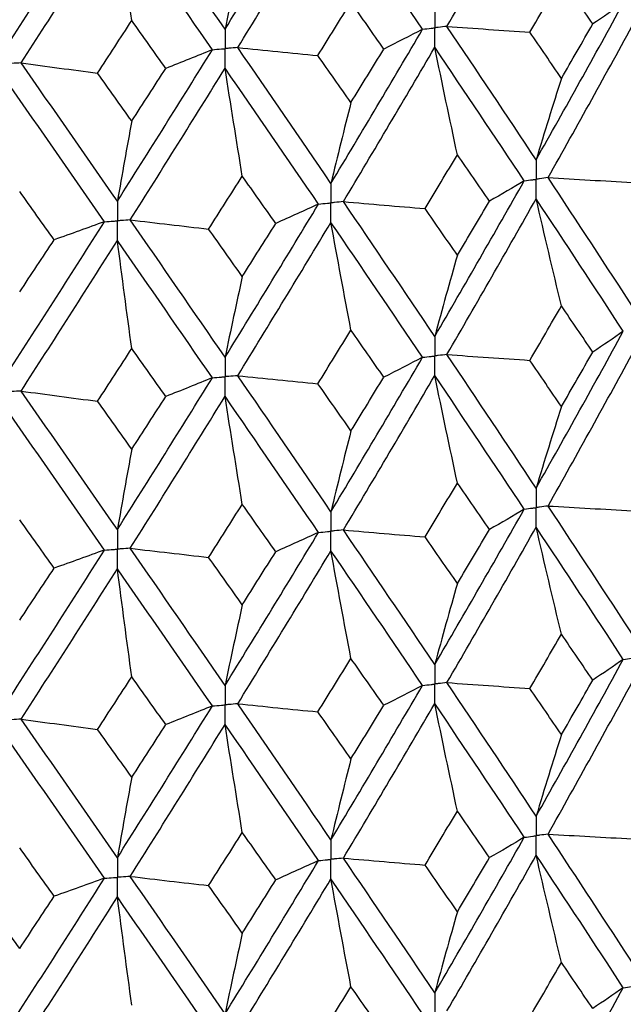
# Model space of a CAD drawing. Header units: millimetres. Extents: x -170 to 25, y -7 to 256.
# Tile 21 of 55: x 4.11 to 9.52, y 17.98 to 26.82. Entities that reach past the tile are written whole.
import ezdxf

# ---------------------------------------------------------------- set-up
doc = ezdxf.new("R2010")
doc.units = ezdxf.units.MM

msp = doc.modelspace()

# ---------------------------------------------------------------- linework, layer by layer
at = {"color": 7, "linetype": 'Continuous', "lineweight": 25}
for points in [[(5.9486, 26.732), (6.2301, 27.1882), (6.5096, 27.6467), (6.7866, 28.1068)], [(7.9391, 26.7564), (8.2087, 27.2205), (8.4756, 27.6868), (8.7394, 28.1547)], [(4.0023, 26.597), (4.2918, 27.0455), (4.58, 27.4963), (4.8665, 27.9487)], [(5.9486, 26.732), (5.6672, 27.1409), (5.3835, 27.552), (5.098, 27.9648)], [(6.0625, 26.5665), (6.3434, 27.0231), (6.6222, 27.482), (6.8986, 27.9425)], [(7.7201, 26.7311), (7.449, 27.1329), (7.175, 27.5369), (6.8986, 27.9425)], [(4.1195, 26.4284), (4.4086, 26.8772), (4.6963, 27.3285), (4.9823, 27.7814)], [(5.1117, 26.8091), (5.0677, 27.1322), (5.0246, 27.4563), (4.9823, 27.7814)], [(5.8345, 26.5473), (5.5525, 26.9566), (5.2683, 27.3681), (4.9823, 27.7814)], [(6.1031, 27.456), (6.0506, 27.2172), (5.9991, 26.9759), (5.9486, 26.732)], [(8.683, 26.7042), (8.7778, 26.8666), (8.8723, 27.0292), (8.9663, 27.1921)], [(9.2473, 26.7786), (9.154, 26.9162), (9.0604, 27.054), (8.9663, 27.1921)], [(6.7812, 26.4944), (6.8804, 26.6542), (6.9792, 26.8142), (7.0778, 26.9745)], [(7.3725, 26.5531), (7.2746, 26.6933), (7.1763, 26.8338), (7.0778, 26.9745)], [(8.7394, 25.5595), (9.0032, 26.0267), (9.2637, 26.4944), (9.5211, 26.965)], [(9.5211, 26.965), (9.4319, 26.9026), (9.3406, 26.8405), (9.2473, 26.7786)], [(4.8052, 26.3372), (4.9075, 26.4943), (5.0097, 26.6516), (5.1117, 26.8091)], [(5.4169, 26.3797), (5.3154, 26.5226), (5.2136, 26.6657), (5.1117, 26.8091)], [(8.846, 25.3986), (9.109, 25.8663), (9.3686, 26.3343), (9.6251, 26.8053)], [(6.8986, 25.3474), (7.1751, 25.8073), (7.4488, 26.2677), (7.7201, 26.7311)], [(7.7201, 26.7311), (7.6062, 26.6715), (7.4903, 26.6122), (7.3725, 26.5531)], [(7.9391, 26.7564), (8.1865, 26.7384), (8.4345, 26.721), (8.683, 26.7042)], [(8.7394, 25.5595), (8.4756, 25.9571), (8.2089, 26.3553), (7.9391, 26.7564)], [(8.9663, 26.2902), (8.8723, 26.4279), (8.7779, 26.5659), (8.683, 26.7042)], [(8.9663, 26.2902), (9.0603, 26.4527), (9.154, 26.6155), (9.2473, 26.7786)], [(4.9823, 25.1862), (5.2683, 25.6385), (5.5523, 26.0913), (5.8345, 26.5473)], [(5.8345, 26.5473), (5.6971, 26.4911), (5.5579, 26.4352), (5.4169, 26.3797)], [(6.0625, 26.5665), (6.3013, 26.5419), (6.5409, 26.5179), (6.7812, 26.4944)], [(6.8986, 25.3474), (6.6222, 25.7523), (6.3436, 26.1579), (6.0625, 26.5665)], [(7.0104, 25.1835), (7.2862, 25.6439), (7.5592, 26.1047), (7.8298, 26.5685)], [(7.0778, 26.0726), (7.1763, 26.2325), (7.2745, 26.3927), (7.3725, 26.5531)], [(8.033, 25.6041), (7.9639, 25.9245), (7.8962, 26.246), (7.8298, 26.5685)], [(8.6324, 25.3704), (8.3678, 25.7685), (8.1003, 26.167), (7.8298, 26.5685)], [(4.1195, 26.4284), (4.3471, 26.3975), (4.5756, 26.3671), (4.8052, 26.3372)], [(4.9823, 25.1862), (4.6963, 25.5988), (4.4088, 26.012), (4.1195, 26.4284)], [(7.0778, 26.0726), (6.9793, 26.2129), (6.8804, 26.3535), (6.7812, 26.4944)], [(5.098, 25.0192), (5.3835, 25.472), (5.667, 25.9253), (5.9486, 26.3816)], [(5.1117, 25.9073), (5.2136, 26.0644), (5.3153, 26.2219), (5.4169, 26.3797)], [(6.1031, 25.4123), (6.0506, 25.7344), (5.9991, 26.0575), (5.9486, 26.3816)], [(6.7866, 25.1612), (6.5095, 25.5667), (6.2303, 25.9726), (5.9486, 26.3816)], [(5.1117, 25.9073), (5.0097, 26.0503), (4.9076, 26.1936), (4.8052, 26.3372)], [(8.9663, 26.2902), (8.8892, 26.0492), (8.8135, 25.8057), (8.7394, 25.5595)], [(4.8664, 25.0032), (4.5799, 25.4163), (4.292, 25.8299), (4.0023, 26.2466)], [(7.0778, 26.0726), (7.0169, 25.8335), (6.9572, 25.5918), (6.8986, 25.3474)], [(5.1117, 25.9073), (5.0677, 25.6696), (5.0246, 25.4292), (4.9823, 25.1862)], [(7.7428, 25.1211), (7.8399, 25.282), (7.9366, 25.4429), (8.033, 25.6041)], [(8.3212, 25.1877), (8.2255, 25.3264), (8.1295, 25.4651), (8.033, 25.6041)], [(5.8012, 24.9374), (5.9021, 25.0956), (6.0027, 25.2538), (6.1031, 25.4123)], [(6.4034, 24.988), (6.3035, 25.1293), (6.2034, 25.2707), (6.1031, 25.4123)], [(7.8298, 23.9736), (8.1002, 24.4379), (8.3679, 24.9038), (8.6324, 25.3704)], [(8.6324, 25.3704), (8.5307, 25.3093), (8.4269, 25.2484), (8.3212, 25.1877)], [(8.846, 25.3986), (9.0968, 25.3839), (9.348, 25.3699), (9.5996, 25.3563)], [(9.6251, 24.2104), (9.3687, 24.6052), (9.1089, 25.0015), (8.846, 25.3986)], [(4.4154, 24.8413), (4.3125, 24.9853), (4.2095, 25.1294), (4.1063, 25.2738)], [(7.9391, 23.8111), (8.2088, 24.2758), (8.4757, 24.7421), (8.7394, 25.2092)], [(8.9663, 24.2471), (8.8892, 24.5668), (8.8136, 24.8875), (8.7394, 25.2092)], [(9.5211, 24.0197), (9.2638, 24.4149), (9.0031, 24.8116), (8.7394, 25.2092)], [(5.9486, 23.7868), (6.2302, 24.2435), (6.5097, 24.702), (6.7866, 25.1612)], [(6.7866, 25.1612), (6.6608, 25.1032), (6.533, 25.0455), (6.4034, 24.988)], [(7.0104, 25.1835), (7.2539, 25.1622), (7.498, 25.1414), (7.7428, 25.1211)], [(7.8298, 23.9736), (7.5593, 24.3756), (7.286, 24.7791), (7.0104, 25.1835)], [(8.033, 24.7027), (7.9366, 24.842), (7.8399, 24.9815), (7.7428, 25.1211)], [(8.033, 24.7027), (8.1295, 24.8642), (8.2255, 25.0259), (8.3212, 25.1877)], [(5.098, 25.0192), (5.3315, 24.9915), (5.5659, 24.9642), (5.8012, 24.9374)], [(5.9486, 23.7868), (5.667, 24.1962), (5.3833, 24.6072), (5.098, 25.0192)], [(4.0023, 23.6518), (4.292, 24.1008), (4.5801, 24.5515), (4.8664, 25.0032)], [(4.8664, 25.0032), (4.7178, 24.9489), (4.5675, 24.8949), (4.4154, 24.8413)], [(6.1031, 24.511), (6.0027, 24.6529), (5.9021, 24.7951), (5.8012, 24.9374)], [(6.0625, 23.6211), (6.3435, 24.0784), (6.6224, 24.5373), (6.8986, 24.9971)], [(6.1031, 24.511), (6.2035, 24.6698), (6.3036, 24.8289), (6.4034, 24.988)], [(7.0778, 24.0295), (7.0169, 24.351), (6.9572, 24.6736), (6.8986, 24.9971)], [(7.7201, 23.7858), (7.4489, 24.1882), (7.1749, 24.5922), (6.8986, 24.9971)], [(4.1063, 24.3725), (4.2095, 24.5286), (4.3125, 24.6849), (4.4154, 24.8413)], [(4.1195, 23.483), (4.4087, 23.9326), (4.6965, 24.3838), (4.9823, 24.836)], [(5.1117, 23.8641), (5.0677, 24.1871), (5.0246, 24.5111), (4.9823, 24.836)], [(5.8345, 23.602), (5.5524, 24.0119), (5.2682, 24.4234), (4.9823, 24.836)], [(8.033, 24.7027), (7.9639, 24.4623), (7.8962, 24.2193), (7.8298, 23.9736)], [(6.1031, 24.511), (6.0506, 24.2722), (5.9991, 24.0308), (5.9486, 23.7868)], [(8.6828, 23.7587), (8.7777, 23.9214), (8.8722, 24.0842), (8.9663, 24.2471)], [(9.2475, 23.8332), (9.1541, 23.971), (9.0604, 24.109), (8.9663, 24.2471)], [(6.781, 23.549), (6.8803, 23.709), (6.9792, 23.8691), (7.0778, 24.0295)], [(7.3727, 23.6078), (7.2747, 23.7482), (7.1764, 23.8887), (7.0778, 24.0295)], [(8.7394, 22.6121), (9.0031, 23.0792), (9.2638, 23.5487), (9.5211, 24.0197)], [(9.5211, 24.0197), (9.432, 23.9573), (9.3407, 23.8952), (9.2475, 23.8332)], [(4.805, 23.3918), (4.9074, 23.5491), (5.0097, 23.7065), (5.1117, 23.8641)], [(5.4171, 23.4343), (5.3155, 23.5774), (5.2137, 23.7207), (5.1117, 23.8641)], [(6.8986, 22.3999), (7.1749, 22.8598), (7.4489, 23.322), (7.7201, 23.7858)], [(7.7201, 23.7858), (7.6063, 23.7262), (7.4904, 23.6669), (7.3727, 23.6078)], [(7.9391, 23.8111), (8.1864, 23.7931), (8.4343, 23.7756), (8.6828, 23.7587)], [(8.7394, 22.6121), (8.4757, 23.0097), (8.2088, 23.4095), (7.9391, 23.8111)], [(8.846, 22.4511), (9.1089, 22.9186), (9.3687, 23.3884), (9.6251, 23.8598)], [(8.9663, 23.3437), (9.0604, 23.5066), (9.1541, 23.6698), (9.2475, 23.8332)], [(8.9663, 23.3437), (8.8722, 23.4818), (8.7777, 23.6202), (8.6828, 23.7587)], [(4.9823, 22.2388), (5.2682, 22.691), (5.5524, 23.1456), (5.8345, 23.602)], [(5.8345, 23.602), (5.6972, 23.5458), (5.5581, 23.4899), (5.4171, 23.4343)], [(6.0625, 23.6211), (6.3012, 23.5966), (6.5407, 23.5725), (6.781, 23.549)], [(6.8986, 22.3999), (6.6224, 22.8049), (6.3435, 23.2121), (6.0625, 23.6211)], [(7.0104, 22.236), (7.286, 22.6962), (7.5593, 23.1588), (7.8298, 23.6231)], [(7.0778, 23.1261), (7.1764, 23.2864), (7.2747, 23.447), (7.3727, 23.6078)], [(8.033, 22.6576), (7.9639, 22.9784), (7.8962, 23.3002), (7.8298, 23.6231)], [(8.6324, 22.4229), (8.3679, 22.8209), (8.1002, 23.2211), (7.8298, 23.6231)], [(7.0778, 23.1261), (6.9792, 23.2668), (6.8803, 23.4078), (6.781, 23.549)], [(4.1195, 23.483), (4.347, 23.4521), (4.5755, 23.4217), (4.805, 23.3918)], [(4.9823, 22.2388), (4.6965, 22.6513), (4.4087, 23.0663), (4.1195, 23.483)], [(5.098, 22.0718), (5.3833, 22.5243), (5.667, 22.9794), (5.9486, 23.4362)], [(5.1117, 22.9607), (5.2137, 23.1183), (5.3155, 23.2762), (5.4171, 23.4343)], [(6.1031, 22.4659), (6.0506, 22.7883), (5.9991, 23.1117), (5.9486, 23.4362)], [(6.7866, 22.2138), (6.5097, 22.6191), (6.2302, 23.0267), (5.9486, 23.4362)], [(5.1117, 22.9607), (5.0097, 23.1042), (4.9074, 23.2479), (4.805, 23.3918)], [(8.9663, 23.3437), (8.8892, 23.1023), (8.8136, 22.8585), (8.7394, 22.6121)], [(4.8664, 22.0557), (4.5801, 22.4686), (4.292, 22.884), (4.0023, 23.3012)], [(7.0778, 23.1261), (7.0169, 22.8866), (6.9572, 22.6445), (6.8986, 22.3999)], [(5.1117, 22.9607), (5.0677, 22.7227), (5.0246, 22.482), (4.9823, 22.2388)], [(7.7428, 22.1738), (7.8399, 22.3348), (7.9366, 22.4961), (8.033, 22.6576)], [(8.3212, 22.2405), (8.2255, 22.3793), (8.1295, 22.5183), (8.033, 22.6576)], [(5.8012, 21.9901), (5.9021, 22.1484), (6.0027, 22.307), (6.1031, 22.4659)], [(6.4034, 22.0407), (6.3036, 22.1822), (6.2035, 22.3239), (6.1031, 22.4659)], [(8.846, 22.4511), (9.0968, 22.4365), (9.348, 22.4225), (9.5996, 22.409)], [(9.6251, 21.265), (9.3686, 21.6593), (9.109, 22.0538), (8.846, 22.4511)], [(7.8298, 21.0282), (8.1003, 21.492), (8.3678, 21.9561), (8.6324, 22.4229)], [(8.6324, 22.4229), (8.5307, 22.3618), (8.4269, 22.301), (8.3212, 22.2405)], [(4.4154, 21.894), (4.3125, 22.0382), (4.2095, 22.1827), (4.1063, 22.3274)], [(5.9486, 20.8413), (6.2303, 21.2977), (6.5095, 21.7543), (6.7866, 22.2138)], [(6.7866, 22.2138), (6.6608, 22.1558), (6.533, 22.0981), (6.4034, 22.0407)], [(7.0104, 22.236), (7.2539, 22.2147), (7.498, 22.194), (7.7428, 22.1738)], [(7.8298, 21.0282), (7.5592, 21.4297), (7.2862, 21.8314), (7.0104, 22.236)], [(7.9391, 20.8657), (8.2089, 21.3301), (8.4756, 21.7946), (8.7394, 22.2618)], [(8.033, 21.7563), (8.1295, 21.9175), (8.2255, 22.0788), (8.3212, 22.2405)], [(8.9663, 21.3005), (8.8892, 21.6199), (8.8135, 21.9403), (8.7394, 22.2618)], [(9.5211, 21.0744), (9.2637, 21.4692), (9.0032, 21.8642), (8.7394, 22.2618)], [(8.033, 21.7563), (7.9366, 21.8953), (7.8399, 22.0343), (7.7428, 22.1738)], [(4.0023, 20.7063), (4.292, 21.1549), (4.5799, 21.6038), (4.8664, 22.0557)], [(4.8664, 22.0557), (4.7178, 22.0014), (4.5675, 21.9475), (4.4154, 21.894)], [(5.098, 22.0718), (5.3315, 22.044), (5.5659, 22.0168), (5.8012, 21.9901)], [(5.9486, 20.8413), (5.667, 21.2503), (5.3835, 21.6596), (5.098, 22.0718)], [(6.0625, 20.6758), (6.3436, 21.1327), (6.6222, 21.5898), (6.8986, 22.0497)], [(6.1031, 21.5645), (6.2034, 21.7231), (6.3035, 21.8817), (6.4034, 22.0407)], [(7.0778, 21.0829), (7.0169, 21.4041), (6.9572, 21.7264), (6.8986, 22.0497)], [(7.7201, 20.8405), (7.4488, 21.2425), (7.1751, 21.6447), (6.8986, 22.0497)], [(6.1031, 21.5645), (6.0027, 21.7062), (5.9021, 21.8479), (5.8012, 21.9901)], [(4.1063, 21.4261), (4.2095, 21.5818), (4.3125, 21.7377), (4.4154, 21.894)], [(4.1195, 20.5377), (4.4088, 20.9869), (4.6963, 21.4363), (4.9823, 21.8885)], [(5.1117, 20.9176), (5.0677, 21.2402), (5.0246, 21.5639), (4.9823, 21.8885)], [(5.8345, 20.6566), (5.5523, 21.0662), (5.2683, 21.476), (4.9823, 21.8885)], [(8.033, 21.7563), (7.9639, 21.5162), (7.8962, 21.2735), (7.8298, 21.0282)], [(6.1031, 21.5645), (6.0506, 21.3261), (5.9991, 21.085), (5.9486, 20.8413)], [(8.683, 20.8134), (8.7779, 20.9757), (8.8723, 21.1381), (8.9663, 21.3005)], [(9.2473, 20.8878), (9.154, 21.0253), (9.0603, 21.1629), (8.9663, 21.3005)], [(6.7812, 20.6036), (6.8804, 20.7633), (6.9793, 20.9231), (7.0778, 21.0829)], [(7.3725, 20.6623), (7.2745, 20.8024), (7.1763, 20.9426), (7.0778, 21.0829)], [(8.7394, 19.6666), (9.0032, 20.1345), (9.2639, 20.604), (9.5211, 21.0744)], [(9.5211, 21.0744), (9.4319, 21.012), (9.3406, 20.9498), (9.2473, 20.8878)], [(4.8052, 20.4464), (4.9076, 20.6034), (5.0097, 20.7604), (5.1117, 20.9176)], [(5.4169, 20.4889), (5.3153, 20.6317), (5.2136, 20.7746), (5.1117, 20.9176)], [(7.9391, 20.8657), (8.1865, 20.8478), (8.4345, 20.8303), (8.683, 20.8134)], [(8.7394, 19.6666), (8.4756, 20.0649), (8.2087, 20.4648), (7.9391, 20.8657)], [(8.846, 19.5055), (9.109, 19.9738), (9.3688, 20.4438), (9.6251, 20.9146)], [(8.9663, 20.3987), (9.0604, 20.5615), (9.154, 20.7246), (9.2473, 20.8878)], [(6.8986, 19.4545), (7.175, 19.9151), (7.449, 20.3773), (7.7201, 20.8405)], [(7.7201, 20.8405), (7.6062, 20.7809), (7.4903, 20.7215), (7.3725, 20.6623)], [(8.9663, 20.3987), (8.8723, 20.5367), (8.7778, 20.675), (8.683, 20.8134)], [(4.9823, 19.2934), (5.2683, 19.7463), (5.5525, 20.2009), (5.8345, 20.6566)], [(5.8345, 20.6566), (5.6971, 20.6004), (5.5579, 20.5445), (5.4169, 20.4889)], [(6.0625, 20.6758), (6.3013, 20.6512), (6.5409, 20.6272), (6.7812, 20.6036)], [(6.8986, 19.4545), (6.6222, 19.8601), (6.3434, 20.2675), (6.0625, 20.6758)], [(7.0778, 20.181), (6.9792, 20.3217), (6.8804, 20.4626), (6.7812, 20.6036)], [(7.0104, 19.2904), (7.2861, 19.7514), (7.5594, 20.2141), (7.8298, 20.6779)], [(7.0778, 20.181), (7.1763, 20.3413), (7.2746, 20.5018), (7.3725, 20.6623)], [(8.033, 19.7126), (7.964, 20.0334), (7.8962, 20.3551), (7.8298, 20.6779)], [(8.6325, 19.4773), (8.3678, 19.8761), (8.1001, 20.2764), (7.8298, 20.6779)], [(4.1195, 20.5377), (4.3471, 20.5068), (4.5756, 20.4764), (4.8052, 20.4464)], [(4.9823, 19.2934), (4.6963, 19.7066), (4.4086, 20.1216), (4.1195, 20.5377)], [(5.1117, 20.0157), (5.0097, 20.1591), (4.9075, 20.3027), (4.8052, 20.4464)], [(5.098, 19.1262), (5.3835, 19.5796), (5.6672, 20.0347), (5.9486, 20.491)], [(5.1117, 20.0157), (5.2136, 20.1733), (5.3154, 20.331), (5.4169, 20.4889)], [(6.1031, 19.5209), (6.0506, 19.8433), (5.9991, 20.1666), (5.9486, 20.491)], [(6.7866, 19.2682), (6.5096, 19.6743), (6.2301, 20.0821), (5.9486, 20.491)], [(4.8665, 19.1101), (4.58, 19.5238), (4.2918, 19.9394), (4.0023, 20.356)], [(8.9663, 20.3987), (8.8892, 20.1572), (8.8135, 19.9132), (8.7394, 19.6666)], [(7.0778, 20.181), (7.0169, 19.9415), (6.9572, 19.6993), (6.8986, 19.4545)], [(5.1117, 20.0157), (5.0677, 19.7776), (5.0246, 19.5368), (4.9823, 19.2934)], [(7.7426, 19.2281), (7.8397, 19.3894), (7.9366, 19.551), (8.033, 19.7126)], [(8.3215, 19.2948), (8.2257, 19.4339), (8.1295, 19.5732), (8.033, 19.7126)], [(5.801, 19.0444), (5.9019, 19.2031), (6.0026, 19.3619), (6.1031, 19.5209)], [(6.4036, 19.0951), (6.3037, 19.2368), (6.2035, 19.3788), (6.1031, 19.5209)], [(7.8298, 18.0807), (8.1001, 18.5441), (8.3678, 19.0098), (8.6325, 19.4773)], [(8.6325, 19.4773), (8.5308, 19.4163), (8.4271, 19.3554), (8.3215, 19.2948)], [(8.846, 19.5055), (9.0966, 19.4909), (9.3478, 19.4769), (9.5993, 19.4634)], [(9.6251, 18.3175), (9.3688, 18.7114), (9.109, 19.1076), (8.846, 19.5055)], [(4.4157, 18.9484), (4.3127, 19.0928), (4.2096, 19.2375), (4.1063, 19.3824)], [(5.9486, 17.8938), (6.23, 18.3497), (6.5095, 18.808), (6.7866, 19.2682)], [(6.7866, 19.2682), (6.6609, 19.2102), (6.5332, 19.1525), (6.4036, 19.0951)], [(7.0104, 19.2904), (7.2538, 19.2691), (7.4978, 19.2484), (7.7426, 19.2281)], [(7.8298, 18.0807), (7.5594, 18.4818), (7.2862, 18.8852), (7.0104, 19.2904)], [(7.9391, 17.9184), (8.2087, 18.382), (8.4756, 18.8482), (8.7394, 19.3161)], [(8.033, 18.8093), (8.1295, 18.9709), (8.2257, 19.1327), (8.3215, 19.2948)], [(8.9663, 18.3536), (8.8892, 18.6734), (8.8135, 18.9942), (8.7394, 19.3161)], [(9.5211, 18.127), (9.2639, 18.5212), (9.0032, 18.9177), (8.7394, 19.3161)], [(8.033, 18.8093), (7.9366, 18.9486), (7.8397, 19.0883), (7.7426, 19.2281)], [(4.0023, 17.7589), (4.2918, 18.207), (4.58, 18.6576), (4.8665, 19.1101)], [(4.8665, 19.1101), (4.718, 19.0559), (4.5677, 19.0019), (4.4157, 18.9484)], [(5.098, 19.1262), (5.3314, 19.0984), (5.5657, 19.0712), (5.801, 19.0444)], [(5.9486, 17.8938), (5.6672, 18.3023), (5.3835, 18.7133), (5.098, 19.1262)], [(6.0625, 17.7284), (6.3434, 18.1846), (6.6222, 18.6434), (6.8986, 19.1039)], [(6.1031, 18.6175), (6.2035, 18.7765), (6.3037, 18.9357), (6.4036, 19.0951)], [(7.0778, 18.136), (7.0169, 18.4576), (6.9572, 18.7803), (6.8986, 19.1039)], [(7.7201, 17.8931), (7.449, 18.2945), (7.1751, 18.6983), (6.8986, 19.1039)], [(6.1031, 18.6175), (6.0026, 18.7596), (5.9019, 18.9019), (5.801, 19.0444)], [(4.1063, 18.479), (4.2096, 18.6352), (4.3127, 18.7917), (4.4157, 18.9484)], [(4.1195, 17.5903), (4.4086, 18.0388), (4.6963, 18.4898), (4.9823, 18.9428)], [(5.1117, 17.9707), (5.0677, 18.2937), (5.0246, 18.6178), (4.9823, 18.9428)], [(5.8345, 17.7093), (5.5525, 18.1181), (5.2683, 18.5295), (4.9823, 18.9428)], [(4.1063, 18.479), (4.003, 18.6238), (3.8995, 18.7689), (3.7958, 18.9143)], [(8.033, 18.8093), (7.964, 18.569), (7.8962, 18.3261), (7.8298, 18.0807)], [(6.1031, 18.6175), (6.0506, 18.3789), (5.9991, 18.1376), (5.9486, 17.8938)], [(8.6832, 17.8662), (8.7779, 18.0284), (8.8723, 18.1909), (8.9663, 18.3536)], [(9.2471, 17.9405), (9.1539, 18.078), (9.0603, 18.2157), (8.9663, 18.3536)], [(6.7814, 17.6564), (6.8805, 17.816), (6.9793, 17.9759), (7.0778, 18.136)], [(7.3723, 17.7151), (7.2745, 17.8551), (7.1763, 17.9954), (7.0778, 18.136)], [(8.7394, 16.7214), (9.0033, 17.1891), (9.2638, 17.6569), (9.5211, 18.127)], [(9.5211, 18.127), (9.4318, 18.0646), (9.3405, 18.0025), (9.2471, 17.9405)]]:
    msp.add_open_spline(points, degree=3, dxfattribs=at)
for points, knots in [([(7.8298, 26.9189), (7.8297, 26.8717), (7.8297, 26.8244), (7.8297, 26.7772), (7.8297, 26.766), (7.8297, 26.7549), (7.8297, 26.7437)], [0, 0, 0, 0, 0.0001466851, 0.0001466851, 0.0001466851, 0.0001813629, 0.0001813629, 0.0001813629, 0.0001813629]), ([(5.9486, 26.732), (5.9486, 26.6848), (5.9486, 26.6375), (5.9486, 26.5903), (5.9486, 26.5792), (5.9486, 26.568), (5.9486, 26.5568)], [0, 0, 0, 0, 0.0001466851, 0.0001466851, 0.0001466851, 0.0001813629, 0.0001813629, 0.0001813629, 0.0001813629]), ([(7.7201, 26.7311), (7.7461, 26.7341), (7.772, 26.7371), (7.798, 26.7401), (7.8086, 26.7413), (7.8191, 26.7425), (7.8297, 26.7437)], [0, 0, 0, 0, 0.0000851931, 0.0000851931, 0.0000851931, 0.0001198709, 0.0001198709, 0.0001198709, 0.0001198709]), ([(7.9391, 26.7564), (7.9132, 26.7534), (7.8873, 26.7504), (7.8614, 26.7474), (7.8508, 26.7462), (7.8402, 26.7449), (7.8297, 26.7437)], [0, 0, 0, 0, 0.0000851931, 0.0000851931, 0.0000851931, 0.0001198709, 0.0001198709, 0.0001198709, 0.0001198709]), ([(7.8298, 26.5685), (7.8297, 26.6158), (7.8297, 26.663), (7.8297, 26.7102), (7.8297, 26.7214), (7.8297, 26.7326), (7.8297, 26.7437)], [0, 0, 0, 0, 0.0001466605, 0.0001466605, 0.0001466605, 0.0001813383, 0.0001813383, 0.0001813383, 0.0001813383]), ([(5.8345, 26.5473), (5.8615, 26.5495), (5.8886, 26.5518), (5.9156, 26.5541), (5.9266, 26.555), (5.9376, 26.5559), (5.9486, 26.5568)], [0, 0, 0, 0, 0.0000851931, 0.0000851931, 0.0000851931, 0.0001198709, 0.0001198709, 0.0001198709, 0.0001198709]), ([(6.0625, 26.5665), (6.0355, 26.5642), (6.0086, 26.5619), (5.9816, 26.5596), (5.9706, 26.5587), (5.9596, 26.5578), (5.9486, 26.5568)], [0, 0, 0, 0, 0.0000851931, 0.0000851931, 0.0000851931, 0.0001198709, 0.0001198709, 0.0001198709, 0.0001198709]), ([(5.9486, 26.3816), (5.9486, 26.4289), (5.9486, 26.4761), (5.9486, 26.5233), (5.9486, 26.5345), (5.9486, 26.5457), (5.9486, 26.5568)], [0, 0, 0, 0, 0.0001466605, 0.0001466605, 0.0001466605, 0.0001813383, 0.0001813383, 0.0001813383, 0.0001813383]), ([(4.1195, 26.4284), (4.0918, 26.4268), (4.064, 26.4253), (4.0362, 26.4237), (4.0249, 26.4231), (4.0136, 26.4225), (4.0023, 26.4219)], [0, 0, 0, 0, 0.0000851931, 0.0000851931, 0.0000851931, 0.0001198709, 0.0001198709, 0.0001198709, 0.0001198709]), ([(8.7394, 25.5595), (8.7394, 25.5123), (8.7393, 25.4651), (8.7393, 25.4179), (8.7393, 25.4068), (8.7393, 25.3956), (8.7393, 25.3844)], [0, 0, 0, 0, 0.000146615, 0.000146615, 0.000146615, 0.0001812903, 0.0001812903, 0.0001812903, 0.0001812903]), ([(8.6324, 25.3704), (8.6578, 25.3737), (8.6831, 25.377), (8.7084, 25.3804), (8.7187, 25.3817), (8.729, 25.3831), (8.7393, 25.3844)], [0, 0, 0, 0, 0.0000852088, 0.0000852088, 0.0000852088, 0.0001198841, 0.0001198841, 0.0001198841, 0.0001198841]), ([(8.846, 25.3986), (8.8208, 25.3952), (8.7955, 25.3918), (8.7702, 25.3885), (8.7599, 25.3871), (8.7496, 25.3858), (8.7393, 25.3844)], [0, 0, 0, 0, 0.0000852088, 0.0000852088, 0.0000852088, 0.0001198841, 0.0001198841, 0.0001198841, 0.0001198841]), ([(8.7394, 25.2092), (8.7394, 25.2565), (8.7393, 25.3037), (8.7393, 25.3509), (8.7393, 25.3621), (8.7393, 25.3733), (8.7393, 25.3844)], [0, 0, 0, 0, 0.0001466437, 0.0001466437, 0.0001466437, 0.000181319, 0.000181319, 0.000181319, 0.000181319]), ([(6.8986, 25.3474), (6.8986, 25.3002), (6.8986, 25.253), (6.8986, 25.2058), (6.8986, 25.1946), (6.8986, 25.1835), (6.8986, 25.1723)], [0, 0, 0, 0, 0.000146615, 0.000146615, 0.000146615, 0.0001812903, 0.0001812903, 0.0001812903, 0.0001812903]), ([(4.9823, 25.1862), (4.9823, 25.139), (4.9823, 25.0919), (4.9823, 25.0447), (4.9823, 25.0335), (4.9823, 25.0223), (4.9823, 25.0112)], [0, 0, 0, 0, 0.000146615, 0.000146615, 0.000146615, 0.0001812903, 0.0001812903, 0.0001812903, 0.0001812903]), ([(6.7866, 25.1612), (6.8131, 25.1639), (6.8397, 25.1665), (6.8662, 25.1691), (6.877, 25.1702), (6.8878, 25.1712), (6.8986, 25.1723)], [0, 0, 0, 0, 0.0000852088, 0.0000852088, 0.0000852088, 0.0001198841, 0.0001198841, 0.0001198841, 0.0001198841]), ([(7.0104, 25.1835), (6.984, 25.1808), (6.9575, 25.1782), (6.9309, 25.1755), (6.9202, 25.1745), (6.9094, 25.1734), (6.8986, 25.1723)], [0, 0, 0, 0, 0.0000852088, 0.0000852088, 0.0000852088, 0.0001198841, 0.0001198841, 0.0001198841, 0.0001198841]), ([(6.8986, 24.9971), (6.8986, 25.0444), (6.8986, 25.0916), (6.8986, 25.1388), (6.8986, 25.15), (6.8986, 25.1611), (6.8986, 25.1723)], [0, 0, 0, 0, 0.0001466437, 0.0001466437, 0.0001466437, 0.000181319, 0.000181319, 0.000181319, 0.000181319]), ([(5.098, 25.0192), (5.0706, 25.0173), (5.0432, 25.0154), (5.0158, 25.0135), (5.0046, 25.0127), (4.9934, 25.0119), (4.9823, 25.0112)], [0, 0, 0, 0, 0.0000852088, 0.0000852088, 0.0000852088, 0.0001198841, 0.0001198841, 0.0001198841, 0.0001198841]), ([(4.8664, 25.0032), (4.8939, 25.0051), (4.9213, 25.0069), (4.9488, 25.0088), (4.9599, 25.0096), (4.9711, 25.0104), (4.9823, 25.0112)], [0, 0, 0, 0, 0.0000852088, 0.0000852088, 0.0000852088, 0.0001198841, 0.0001198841, 0.0001198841, 0.0001198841]), ([(4.9823, 24.836), (4.9823, 24.8832), (4.9823, 24.9304), (4.9823, 24.9777), (4.9823, 24.9888), (4.9823, 25), (4.9823, 25.0112)], [0, 0, 0, 0, 0.0001466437, 0.0001466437, 0.0001466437, 0.000181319, 0.000181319, 0.000181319, 0.000181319]), ([(7.8298, 23.9736), (7.8297, 23.9264), (7.8297, 23.8792), (7.8297, 23.8319), (7.8297, 23.8207), (7.8297, 23.8096), (7.8297, 23.7984)], [0, 0, 0, 0, 0.0001467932, 0.0001467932, 0.0001467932, 0.0001814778, 0.0001814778, 0.0001814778, 0.0001814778]), ([(5.9486, 23.7868), (5.9486, 23.7395), (5.9486, 23.6923), (5.9486, 23.645), (5.9486, 23.6338), (5.9486, 23.6227), (5.9486, 23.6115)], [0, 0, 0, 0, 0.0001467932, 0.0001467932, 0.0001467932, 0.0001814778, 0.0001814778, 0.0001814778, 0.0001814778]), ([(7.7201, 23.7858), (7.7461, 23.7888), (7.772, 23.7918), (7.798, 23.7947), (7.8086, 23.796), (7.8191, 23.7972), (7.8297, 23.7984)], [0, 0, 0, 0, 0.0000851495, 0.0000851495, 0.0000851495, 0.0001198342, 0.0001198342, 0.0001198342, 0.0001198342]), ([(7.9391, 23.8111), (7.9132, 23.808), (7.8873, 23.805), (7.8614, 23.8021), (7.8508, 23.8008), (7.8402, 23.7996), (7.8297, 23.7984)], [0, 0, 0, 0, 0.0000851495, 0.0000851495, 0.0000851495, 0.0001198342, 0.0001198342, 0.0001198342, 0.0001198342]), ([(7.8298, 23.6231), (7.8297, 23.6703), (7.8297, 23.7176), (7.8297, 23.7649), (7.8297, 23.7761), (7.8297, 23.7872), (7.8297, 23.7984)], [0, 0, 0, 0, 0.0001467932, 0.0001467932, 0.0001467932, 0.0001814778, 0.0001814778, 0.0001814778, 0.0001814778]), ([(5.8345, 23.602), (5.8616, 23.6042), (5.8886, 23.6065), (5.9156, 23.6087), (5.9266, 23.6097), (5.9376, 23.6106), (5.9486, 23.6115)], [0, 0, 0, 0, 0.0000851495, 0.0000851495, 0.0000851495, 0.0001198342, 0.0001198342, 0.0001198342, 0.0001198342]), ([(6.0625, 23.6211), (6.0355, 23.6188), (6.0085, 23.6166), (5.9816, 23.6143), (5.9706, 23.6134), (5.9596, 23.6124), (5.9486, 23.6115)], [0, 0, 0, 0, 0.0000851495, 0.0000851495, 0.0000851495, 0.0001198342, 0.0001198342, 0.0001198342, 0.0001198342]), ([(5.9486, 23.4362), (5.9486, 23.4835), (5.9486, 23.5307), (5.9486, 23.578), (5.9486, 23.5892), (5.9486, 23.6003), (5.9486, 23.6115)], [0, 0, 0, 0, 0.0001467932, 0.0001467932, 0.0001467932, 0.0001814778, 0.0001814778, 0.0001814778, 0.0001814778]), ([(4.1195, 23.483), (4.0917, 23.4815), (4.064, 23.4799), (4.0362, 23.4784), (4.0249, 23.4778), (4.0136, 23.4772), (4.0023, 23.4765)], [0, 0, 0, 0, 0.0000851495, 0.0000851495, 0.0000851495, 0.0001198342, 0.0001198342, 0.0001198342, 0.0001198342]), ([(8.7394, 22.6121), (8.7394, 22.5649), (8.7393, 22.5177), (8.7393, 22.4704), (8.7393, 22.4593), (8.7393, 22.4481), (8.7393, 22.437)], [0, 0, 0, 0, 0.0001466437, 0.0001466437, 0.0001466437, 0.000181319, 0.000181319, 0.000181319, 0.000181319]), ([(8.846, 22.4511), (8.8208, 22.4477), (8.7955, 22.4444), (8.7702, 22.441), (8.7599, 22.4397), (8.7496, 22.4383), (8.7393, 22.437)], [0, 0, 0, 0, 0.0000852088, 0.0000852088, 0.0000852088, 0.0001198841, 0.0001198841, 0.0001198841, 0.0001198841]), ([(6.8986, 22.3999), (6.8986, 22.3527), (6.8986, 22.3055), (6.8986, 22.2583), (6.8986, 22.2472), (6.8986, 22.236), (6.8986, 22.2248)], [0, 0, 0, 0, 0.0001466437, 0.0001466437, 0.0001466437, 0.000181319, 0.000181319, 0.000181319, 0.000181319]), ([(8.6324, 22.4229), (8.6578, 22.4262), (8.6831, 22.4296), (8.7084, 22.4329), (8.7187, 22.4342), (8.729, 22.4356), (8.7393, 22.437)], [0, 0, 0, 0, 0.0000852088, 0.0000852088, 0.0000852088, 0.0001198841, 0.0001198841, 0.0001198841, 0.0001198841]), ([(8.7394, 22.2618), (8.7394, 22.309), (8.7393, 22.3562), (8.7393, 22.4035), (8.7393, 22.4146), (8.7393, 22.4258), (8.7393, 22.437)], [0, 0, 0, 0, 0.000146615, 0.000146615, 0.000146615, 0.0001812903, 0.0001812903, 0.0001812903, 0.0001812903]), ([(4.9823, 22.2388), (4.9823, 22.1916), (4.9823, 22.1444), (4.9823, 22.0972), (4.9823, 22.086), (4.9823, 22.0748), (4.9823, 22.0637)], [0, 0, 0, 0, 0.0001466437, 0.0001466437, 0.0001466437, 0.000181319, 0.000181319, 0.000181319, 0.000181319]), ([(6.7866, 22.2138), (6.8131, 22.2164), (6.8397, 22.219), (6.8662, 22.2216), (6.877, 22.2227), (6.8878, 22.2238), (6.8986, 22.2248)], [0, 0, 0, 0, 0.0000852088, 0.0000852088, 0.0000852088, 0.0001198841, 0.0001198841, 0.0001198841, 0.0001198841]), ([(7.0104, 22.236), (6.984, 22.2333), (6.9575, 22.2307), (6.9309, 22.2281), (6.9202, 22.227), (6.9094, 22.2259), (6.8986, 22.2248)], [0, 0, 0, 0, 0.0000852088, 0.0000852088, 0.0000852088, 0.0001198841, 0.0001198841, 0.0001198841, 0.0001198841]), ([(6.8986, 22.0497), (6.8986, 22.0969), (6.8986, 22.1441), (6.8986, 22.1913), (6.8986, 22.2025), (6.8986, 22.2137), (6.8986, 22.2248)], [0, 0, 0, 0, 0.000146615, 0.000146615, 0.000146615, 0.0001812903, 0.0001812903, 0.0001812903, 0.0001812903]), ([(4.8664, 22.0557), (4.8939, 22.0576), (4.9213, 22.0595), (4.9488, 22.0614), (4.9599, 22.0621), (4.9711, 22.0629), (4.9823, 22.0637)], [0, 0, 0, 0, 0.0000852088, 0.0000852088, 0.0000852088, 0.0001198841, 0.0001198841, 0.0001198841, 0.0001198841]), ([(5.098, 22.0718), (5.0706, 22.0698), (5.0432, 22.0679), (5.0158, 22.066), (5.0046, 22.0652), (4.9934, 22.0645), (4.9823, 22.0637)], [0, 0, 0, 0, 0.0000852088, 0.0000852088, 0.0000852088, 0.0001198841, 0.0001198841, 0.0001198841, 0.0001198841]), ([(4.9823, 21.8885), (4.9823, 21.9358), (4.9823, 21.983), (4.9823, 22.0302), (4.9823, 22.0414), (4.9823, 22.0525), (4.9823, 22.0637)], [0, 0, 0, 0, 0.000146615, 0.000146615, 0.000146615, 0.0001812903, 0.0001812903, 0.0001812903, 0.0001812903]), ([(9.5211, 21.0744), (9.5457, 21.078), (9.5704, 21.0817), (9.595, 21.0853), (9.605, 21.0868), (9.615, 21.0883), (9.625, 21.0898)], [0, 0, 0, 0, 0.0000851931, 0.0000851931, 0.0000851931, 0.0001198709, 0.0001198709, 0.0001198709, 0.0001198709]), ([(7.8298, 21.0282), (7.8297, 20.981), (7.8297, 20.9338), (7.8297, 20.8866), (7.8297, 20.8754), (7.8297, 20.8642), (7.8297, 20.8531)], [0, 0, 0, 0, 0.0001466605, 0.0001466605, 0.0001466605, 0.0001813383, 0.0001813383, 0.0001813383, 0.0001813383]), ([(7.9391, 20.8657), (7.9132, 20.8627), (7.8873, 20.8597), (7.8614, 20.8567), (7.8508, 20.8555), (7.8402, 20.8543), (7.8297, 20.8531)], [0, 0, 0, 0, 0.0000851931, 0.0000851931, 0.0000851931, 0.0001198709, 0.0001198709, 0.0001198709, 0.0001198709]), ([(5.9486, 20.8413), (5.9486, 20.7941), (5.9486, 20.7469), (5.9486, 20.6997), (5.9486, 20.6885), (5.9486, 20.6774), (5.9486, 20.6662)], [0, 0, 0, 0, 0.0001466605, 0.0001466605, 0.0001466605, 0.0001813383, 0.0001813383, 0.0001813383, 0.0001813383]), ([(7.7201, 20.8405), (7.7461, 20.8435), (7.772, 20.8464), (7.798, 20.8494), (7.8086, 20.8506), (7.8191, 20.8519), (7.8297, 20.8531)], [0, 0, 0, 0, 0.0000851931, 0.0000851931, 0.0000851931, 0.0001198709, 0.0001198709, 0.0001198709, 0.0001198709]), ([(7.8298, 20.6779), (7.8297, 20.7251), (7.8297, 20.7723), (7.8297, 20.8196), (7.8297, 20.8307), (7.8297, 20.8419), (7.8297, 20.8531)], [0, 0, 0, 0, 0.0001466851, 0.0001466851, 0.0001466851, 0.0001813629, 0.0001813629, 0.0001813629, 0.0001813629]), ([(5.8345, 20.6566), (5.8615, 20.6589), (5.8886, 20.6612), (5.9156, 20.6634), (5.9266, 20.6643), (5.9376, 20.6653), (5.9486, 20.6662)], [0, 0, 0, 0, 0.0000851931, 0.0000851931, 0.0000851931, 0.0001198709, 0.0001198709, 0.0001198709, 0.0001198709]), ([(6.0625, 20.6758), (6.0355, 20.6735), (6.0086, 20.6712), (5.9816, 20.669), (5.9706, 20.668), (5.9596, 20.6671), (5.9486, 20.6662)], [0, 0, 0, 0, 0.0000851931, 0.0000851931, 0.0000851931, 0.0001198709, 0.0001198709, 0.0001198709, 0.0001198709]), ([(5.9486, 20.491), (5.9486, 20.5382), (5.9486, 20.5855), (5.9486, 20.6327), (5.9486, 20.6439), (5.9486, 20.655), (5.9486, 20.6662)], [0, 0, 0, 0, 0.0001466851, 0.0001466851, 0.0001466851, 0.0001813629, 0.0001813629, 0.0001813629, 0.0001813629]), ([(4.1195, 20.5377), (4.0918, 20.5362), (4.064, 20.5346), (4.0362, 20.5331), (4.0249, 20.5325), (4.0136, 20.5318), (4.0023, 20.5312)], [0, 0, 0, 0, 0.0000851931, 0.0000851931, 0.0000851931, 0.0001198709, 0.0001198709, 0.0001198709, 0.0001198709]), ([(8.7394, 19.6666), (8.7394, 19.6194), (8.7393, 19.5721), (8.7393, 19.5249), (8.7393, 19.5137), (8.7393, 19.5026), (8.7393, 19.4914)], [0, 0, 0, 0, 0.0001467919, 0.0001467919, 0.0001467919, 0.0001814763, 0.0001814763, 0.0001814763, 0.0001814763]), ([(6.8986, 19.4545), (6.8986, 19.4073), (6.8986, 19.36), (6.8986, 19.3128), (6.8986, 19.3016), (6.8986, 19.2904), (6.8986, 19.2793)], [0, 0, 0, 0, 0.0001467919, 0.0001467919, 0.0001467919, 0.0001814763, 0.0001814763, 0.0001814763, 0.0001814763]), ([(8.6325, 19.4773), (8.6578, 19.4807), (8.6831, 19.484), (8.7084, 19.4873), (8.7187, 19.4887), (8.729, 19.49), (8.7393, 19.4914)], [0, 0, 0, 0, 0.0000851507, 0.0000851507, 0.0000851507, 0.0001198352, 0.0001198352, 0.0001198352, 0.0001198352]), ([(8.846, 19.5055), (8.8208, 19.5022), (8.7955, 19.4988), (8.7702, 19.4955), (8.7599, 19.4941), (8.7496, 19.4927), (8.7393, 19.4914)], [0, 0, 0, 0, 0.0000851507, 0.0000851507, 0.0000851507, 0.0001198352, 0.0001198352, 0.0001198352, 0.0001198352]), ([(8.7394, 19.3161), (8.7394, 19.3633), (8.7393, 19.4106), (8.7393, 19.4579), (8.7393, 19.4691), (8.7393, 19.4802), (8.7393, 19.4914)], [0, 0, 0, 0, 0.0001467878, 0.0001467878, 0.0001467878, 0.0001814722, 0.0001814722, 0.0001814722, 0.0001814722]), ([(4.9823, 19.2934), (4.9823, 19.2461), (4.9823, 19.1989), (4.9823, 19.1516), (4.9823, 19.1405), (4.9823, 19.1293), (4.9823, 19.1181)], [0, 0, 0, 0, 0.0001467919, 0.0001467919, 0.0001467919, 0.0001814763, 0.0001814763, 0.0001814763, 0.0001814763]), ([(6.7866, 19.2682), (6.8132, 19.2708), (6.8397, 19.2734), (6.8662, 19.2761), (6.877, 19.2771), (6.8878, 19.2782), (6.8986, 19.2793)], [0, 0, 0, 0, 0.0000851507, 0.0000851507, 0.0000851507, 0.0001198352, 0.0001198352, 0.0001198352, 0.0001198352]), ([(7.0104, 19.2904), (6.9839, 19.2878), (6.9574, 19.2851), (6.931, 19.2825), (6.9202, 19.2814), (6.9094, 19.2803), (6.8986, 19.2793)], [0, 0, 0, 0, 0.0000851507, 0.0000851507, 0.0000851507, 0.0001198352, 0.0001198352, 0.0001198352, 0.0001198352]), ([(6.8986, 19.1039), (6.8986, 19.1512), (6.8986, 19.1985), (6.8986, 19.2458), (6.8986, 19.2569), (6.8986, 19.2681), (6.8986, 19.2793)], [0, 0, 0, 0, 0.0001467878, 0.0001467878, 0.0001467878, 0.0001814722, 0.0001814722, 0.0001814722, 0.0001814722]), ([(4.8665, 19.1101), (4.8939, 19.112), (4.9213, 19.1139), (4.9488, 19.1158), (4.9599, 19.1166), (4.9711, 19.1173), (4.9823, 19.1181)], [0, 0, 0, 0, 0.0000851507, 0.0000851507, 0.0000851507, 0.0001198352, 0.0001198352, 0.0001198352, 0.0001198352]), ([(5.098, 19.1262), (5.0706, 19.1243), (5.0432, 19.1224), (5.0158, 19.1204), (5.0046, 19.1197), (4.9934, 19.1189), (4.9823, 19.1181)], [0, 0, 0, 0, 0.0000851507, 0.0000851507, 0.0000851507, 0.0001198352, 0.0001198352, 0.0001198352, 0.0001198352]), ([(4.9823, 18.9428), (4.9823, 18.9901), (4.9823, 19.0373), (4.9823, 19.0846), (4.9823, 19.0958), (4.9823, 19.107), (4.9823, 19.1181)], [0, 0, 0, 0, 0.0001467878, 0.0001467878, 0.0001467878, 0.0001814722, 0.0001814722, 0.0001814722, 0.0001814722]), ([(9.5211, 18.127), (9.5457, 18.1306), (9.5703, 18.1343), (9.595, 18.138), (9.605, 18.1395), (9.615, 18.1409), (9.625, 18.1424)], [0, 0, 0, 0, 0.000085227, 0.000085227, 0.000085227, 0.0001198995, 0.0001198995, 0.0001198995, 0.0001198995]), ([(7.8298, 18.0807), (7.8297, 18.0336), (7.8297, 17.9864), (7.8297, 17.9392), (7.8297, 17.928), (7.8297, 17.9168), (7.8297, 17.9057)], [0, 0, 0, 0, 0.0001465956, 0.0001465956, 0.0001465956, 0.0001812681, 0.0001812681, 0.0001812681, 0.0001812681])]:
    msp.add_open_spline(points, degree=3, knots=knots, dxfattribs=at)

doc.saveas('drawing.dxf')
